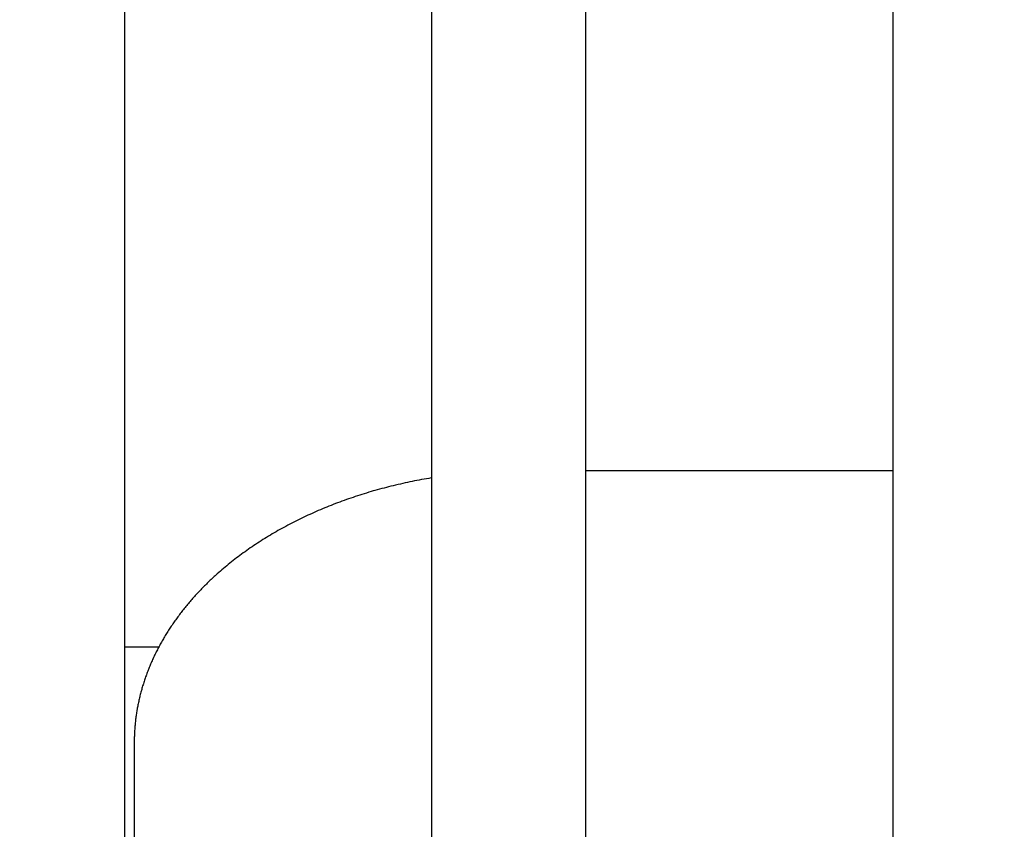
# Model space of a CAD drawing. Extents: x 0 to 594, y 0 to 420.
# Tile 21 of 119: x 99 to 104, y 286 to 290. Entities that reach past the tile are written whole.
import ezdxf

# ---------------------------------------------------------------- set-up
doc = ezdxf.new("R2010")
doc.units = 0
doc.header["$LTSCALE"] = 32.67
doc.layers.get('0').update_dxf_attribs({"linetype": 'CONTINUOUS'})
doc.styles.get("Standard").update_dxf_attribs({"font": 'txt', "width": 0.8})
doc.dimstyles.get("Standard").update_dxf_attribs({"dimtxt": 2.5, "dimasz": 2.5, "dimexe": 1.25, "dimexo": 0.625, "dimtad": 1, "dimcen": 2.5, "dimazin": 3, "dimtfac": 1, "dimtmove": 0, "dimatfit": 3})

# ---------------------------------------------------------------- blocks, each defined once
blk = doc.blocks.new('_FILLED')
at = {"color": 0, "linetype": 'BYBLOCK'}
blk.add_solid([(0, 0), (-1, 0.1429), (-1, -0.1429)], dxfattribs=at)
blk = doc.blocks.new('*D9')
at = {"color": 2, "linetype": 'CONTINUOUS'}
for p, q in [((93.7812, 281.7264), (93.7812, 307.7703)), ((159.5249, 280.5703), (159.5249, 307.7703)), ((93.7812, 306.7703), (126.653, 306.7703)), ((159.5249, 306.7703), (126.653, 306.7703))]:
    blk.add_line(p, q, dxfattribs=at)
at = {"color": 2, "linetype": 'CONTINUOUS', "xscale": 3.5, "yscale": 3.5, "zscale": 3.5, "rotation": 180}
blk.add_blockref('_FILLED', (93.7812, 306.7703), dxfattribs=at)
at = {"color": 2, "linetype": 'CONTINUOUS', "xscale": 3.5, "yscale": 3.5, "zscale": 3.5}
blk.add_blockref('_FILLED', (159.5249, 306.7703), dxfattribs=at)
at = {"color": 5, "linetype": 'CONTINUOUS', "width": 0.8}
blk.add_text('329', height=3.5, dxfattribs=at).set_placement((122.453, 307.6453))

msp = doc.modelspace()

# ---------------------------------------------------------------- linework, layer by layer
at = {"color": 7, "linetype": 'CONTINUOUS'}
for p, q in [((99.453, 295.5032), (99.453, 283.1032)), ((101.053, 283.1032), (101.053, 295.5032)), ((101.853, 295.5032), (101.853, 283.1032)), ((103.453, 283.1032), (103.453, 295.5032)), ((103.453, 287.8205), (101.853, 287.8205)), ((100.8883, 287.752), (100.8761, 287.7492)), ((100.9005, 287.7548), (100.8883, 287.752)), ((100.9128, 287.7575), (100.9005, 287.7548)), ((100.925, 287.7602), (100.9128, 287.7575)), ((100.9373, 287.7628), (100.925, 287.7602)), ((100.9497, 287.7653), (100.9373, 287.7628)), ((100.962, 287.7678), (100.9497, 287.7653)), ((100.9744, 287.7702), (100.962, 287.7678)), ((100.9868, 287.7726), (100.9744, 287.7702)), ((100.9992, 287.7749), (100.9868, 287.7726)), ((101.0116, 287.7772), (100.9992, 287.7749)), ((101.0241, 287.7794), (101.0116, 287.7772)), ((101.0366, 287.7815), (101.0241, 287.7794)), ((100.7003, 287.7016), (100.6885, 287.6979)), ((100.7121, 287.7052), (100.7003, 287.7016)), ((100.7239, 287.7088), (100.7121, 287.7052)), ((100.7357, 287.7123), (100.7239, 287.7088)), ((100.7476, 287.7157), (100.7357, 287.7123)), ((100.7555, 287.718), (100.7476, 287.7157)), ((100.7674, 287.7214), (100.7555, 287.718)), ((100.7794, 287.7247), (100.7674, 287.7214)), ((100.7914, 287.728), (100.7794, 287.7247)), ((100.8034, 287.7312), (100.7914, 287.728)), ((100.8154, 287.7343), (100.8034, 287.7312)), ((100.8275, 287.7374), (100.8154, 287.7343)), ((100.8396, 287.7404), (100.8275, 287.7374)), ((100.8517, 287.7434), (100.8396, 287.7404)), ((100.8639, 287.7464), (100.8517, 287.7434)), ((100.8761, 287.7492), (100.8639, 287.7464)), ((100.5504, 287.6498), (100.5391, 287.6454)), ((100.5617, 287.6541), (100.5504, 287.6498)), ((100.573, 287.6583), (100.5617, 287.6541)), ((100.5844, 287.6625), (100.573, 287.6583)), ((100.5958, 287.6667), (100.5844, 287.6625)), ((100.6073, 287.6707), (100.5958, 287.6667)), ((100.6188, 287.6748), (100.6073, 287.6707)), ((100.6303, 287.6788), (100.6188, 287.6748)), ((100.6419, 287.6827), (100.6303, 287.6788)), ((100.6535, 287.6866), (100.6419, 287.6827)), ((100.6651, 287.6904), (100.6535, 287.6866)), ((100.6768, 287.6942), (100.6651, 287.6904)), ((100.6885, 287.6979), (100.6768, 287.6942)), ((100.4286, 287.5991), (100.4178, 287.5942)), ((100.4395, 287.604), (100.4286, 287.5991)), ((100.4504, 287.6088), (100.4395, 287.604)), ((100.4613, 287.6135), (100.4504, 287.6088)), ((100.4723, 287.6182), (100.4613, 287.6135)), ((100.4833, 287.6229), (100.4723, 287.6182)), ((100.4944, 287.6275), (100.4833, 287.6229)), ((100.5055, 287.6321), (100.4944, 287.6275)), ((100.5167, 287.6366), (100.5055, 287.6321)), ((100.5279, 287.641), (100.5167, 287.6366)), ((100.5391, 287.6454), (100.5279, 287.641)), ((100.3226, 287.5479), (100.3123, 287.5426)), ((100.333, 287.5533), (100.3226, 287.5479)), ((100.3435, 287.5586), (100.333, 287.5533)), ((100.3539, 287.5638), (100.3435, 287.5586)), ((100.3645, 287.569), (100.3539, 287.5638)), ((100.3751, 287.5741), (100.3645, 287.569)), ((100.3857, 287.5792), (100.3751, 287.5741)), ((100.3964, 287.5843), (100.3857, 287.5792)), ((100.4071, 287.5893), (100.3964, 287.5843)), ((100.4178, 287.5942), (100.4071, 287.5893)), ((100.2314, 287.4978), (100.2215, 287.492)), ((100.2413, 287.5036), (100.2314, 287.4978)), ((100.2513, 287.5093), (100.2413, 287.5036)), ((100.2613, 287.5149), (100.2513, 287.5093)), ((100.2714, 287.5206), (100.2613, 287.5149)), ((100.2816, 287.5261), (100.2714, 287.5206)), ((100.2918, 287.5316), (100.2816, 287.5261)), ((100.302, 287.5371), (100.2918, 287.5316)), ((100.3123, 287.5426), (100.302, 287.5371)), ((100.1443, 287.4441), (100.135, 287.4379)), ((100.1538, 287.4502), (100.1443, 287.4441)), ((100.1633, 287.4563), (100.1538, 287.4502)), ((100.1729, 287.4624), (100.1633, 287.4563)), ((100.1825, 287.4684), (100.1729, 287.4624)), ((100.1921, 287.4744), (100.1825, 287.4684)), ((100.2019, 287.4803), (100.1921, 287.4744)), ((100.2117, 287.4862), (100.2019, 287.4803)), ((100.2215, 287.492), (100.2117, 287.4862)), ((100.0708, 287.3934), (100.0619, 287.3869)), ((100.0798, 287.3999), (100.0708, 287.3934)), ((100.0888, 287.4063), (100.0798, 287.3999)), ((100.0979, 287.4127), (100.0888, 287.4063)), ((100.1071, 287.4191), (100.0979, 287.4127)), ((100.1163, 287.4254), (100.1071, 287.4191)), ((100.1256, 287.4317), (100.1163, 287.4254)), ((100.135, 287.4379), (100.1256, 287.4317)), ((100.0095, 287.3469), (100.001, 287.3401)), ((100.0181, 287.3536), (100.0095, 287.3469)), ((100.0267, 287.3604), (100.0181, 287.3536)), ((100.0354, 287.3671), (100.0267, 287.3604)), ((100.0442, 287.3737), (100.0354, 287.3671)), ((100.053, 287.3803), (100.0442, 287.3737)), ((100.0619, 287.3869), (100.053, 287.3803)), ((99.9432, 287.2914), (99.9352, 287.2843)), ((99.9513, 287.2985), (99.9432, 287.2914)), ((99.9594, 287.3055), (99.9513, 287.2985)), ((99.9676, 287.3125), (99.9594, 287.3055)), ((99.9759, 287.3195), (99.9676, 287.3125)), ((99.9842, 287.3264), (99.9759, 287.3195)), ((99.9926, 287.3333), (99.9842, 287.3264)), ((100.001, 287.3401), (99.9926, 287.3333)), ((99.8885, 287.241), (99.8835, 287.2361)), ((99.8936, 287.2459), (99.8885, 287.241)), ((99.8987, 287.2507), (99.8936, 287.2459)), ((99.9038, 287.2556), (99.8987, 287.2507)), ((99.909, 287.2604), (99.9038, 287.2556)), ((99.9142, 287.2652), (99.909, 287.2604)), ((99.9194, 287.27), (99.9142, 287.2652)), ((99.9246, 287.2748), (99.9194, 287.27)), ((99.9299, 287.2796), (99.9246, 287.2748)), ((99.9352, 287.2843), (99.9299, 287.2796)), ((99.8395, 287.1914), (99.8348, 287.1863)), ((99.8443, 287.1964), (99.8395, 287.1914)), ((99.8491, 287.2014), (99.8443, 287.1964)), ((99.8539, 287.2064), (99.8491, 287.2014)), ((99.8588, 287.2114), (99.8539, 287.2064)), ((99.8637, 287.2164), (99.8588, 287.2114)), ((99.8686, 287.2213), (99.8637, 287.2164)), ((99.8735, 287.2263), (99.8686, 287.2213)), ((99.8785, 287.2312), (99.8735, 287.2263)), ((99.8835, 287.2361), (99.8785, 287.2312)), ((99.7935, 287.1403), (99.7891, 287.1351)), ((99.798, 287.1455), (99.7935, 287.1403)), ((99.8025, 287.1506), (99.798, 287.1455)), ((99.807, 287.1558), (99.8025, 287.1506)), ((99.8116, 287.1609), (99.807, 287.1558)), ((99.8161, 287.166), (99.8116, 287.1609)), ((99.8207, 287.1711), (99.8161, 287.166)), ((99.8254, 287.1762), (99.8207, 287.1711)), ((99.8301, 287.1813), (99.8254, 287.1762)), ((99.8348, 287.1863), (99.8301, 287.1813)), ((99.7507, 287.0879), (99.7466, 287.0826)), ((99.7548, 287.0932), (99.7507, 287.0879)), ((99.759, 287.0985), (99.7548, 287.0932)), ((99.7632, 287.1038), (99.759, 287.0985)), ((99.7674, 287.109), (99.7632, 287.1038)), ((99.7717, 287.1143), (99.7674, 287.109)), ((99.776, 287.1195), (99.7717, 287.1143)), ((99.7803, 287.1247), (99.776, 287.1195)), ((99.7847, 287.1299), (99.7803, 287.1247)), ((99.7891, 287.1351), (99.7847, 287.1299)), ((99.711, 287.0343), (99.7073, 287.0289)), ((99.7149, 287.0397), (99.711, 287.0343)), ((99.7187, 287.0451), (99.7149, 287.0397)), ((99.7226, 287.0505), (99.7187, 287.0451)), ((99.7265, 287.0559), (99.7226, 287.0505)), ((99.7305, 287.0613), (99.7265, 287.0559)), ((99.7344, 287.0666), (99.7305, 287.0613)), ((99.7384, 287.072), (99.7344, 287.0666)), ((99.7425, 287.0773), (99.7384, 287.072)), ((99.7466, 287.0826), (99.7425, 287.0773)), ((99.6782, 286.985), (99.6747, 286.9795)), ((99.6817, 286.9905), (99.6782, 286.985)), ((99.6852, 286.996), (99.6817, 286.9905)), ((99.6888, 287.0015), (99.6852, 286.996)), ((99.6924, 287.007), (99.6888, 287.0015)), ((99.6961, 287.0125), (99.6924, 287.007)), ((99.6998, 287.018), (99.6961, 287.0125)), ((99.7035, 287.0234), (99.6998, 287.018)), ((99.7073, 287.0289), (99.7035, 287.0234)), ((99.648, 286.9349), (99.6448, 286.9293)), ((99.6512, 286.9405), (99.648, 286.9349)), ((99.6545, 286.9461), (99.6512, 286.9405)), ((99.6578, 286.9517), (99.6545, 286.9461)), ((99.6611, 286.9573), (99.6578, 286.9517)), ((99.6644, 286.9628), (99.6611, 286.9573)), ((99.6678, 286.9684), (99.6644, 286.9628)), ((99.6712, 286.974), (99.6678, 286.9684)), ((99.6747, 286.9795), (99.6712, 286.974)), ((99.6306, 286.9032), (99.453, 286.9032)), ((99.6206, 286.884), (99.6177, 286.8783)), ((99.6235, 286.8897), (99.6206, 286.884)), ((99.6264, 286.8954), (99.6235, 286.8897)), ((99.6294, 286.901), (99.6264, 286.8954)), ((99.6324, 286.9067), (99.6294, 286.901)), ((99.6355, 286.9124), (99.6324, 286.9067)), ((99.6386, 286.918), (99.6355, 286.9124)), ((99.6417, 286.9236), (99.6386, 286.918)), ((99.6448, 286.9293), (99.6417, 286.9236)), ((99.596, 286.8324), (99.5934, 286.8266)), ((99.5986, 286.8381), (99.596, 286.8324)), ((99.6012, 286.8439), (99.5986, 286.8381)), ((99.6039, 286.8496), (99.6012, 286.8439)), ((99.6066, 286.8554), (99.6039, 286.8496)), ((99.6093, 286.8611), (99.6066, 286.8554)), ((99.6121, 286.8669), (99.6093, 286.8611)), ((99.6149, 286.8726), (99.6121, 286.8669)), ((99.6177, 286.8783), (99.6149, 286.8726)), ((99.5731, 286.7772), (99.5708, 286.7714)), ((99.5788, 286.7918), (99.5765, 286.786)), ((99.5811, 286.7976), (99.5788, 286.7918)), ((99.5835, 286.8034), (99.5811, 286.7976)), ((99.5859, 286.8092), (99.5835, 286.8034)), ((99.5884, 286.815), (99.5859, 286.8092)), ((99.5909, 286.8208), (99.5884, 286.815)), ((99.5934, 286.8266), (99.5909, 286.8208)), ((99.5562, 286.7303), (99.5543, 286.7244)), ((99.5582, 286.7362), (99.5562, 286.7303)), ((99.5602, 286.742), (99.5582, 286.7362)), ((99.5623, 286.7479), (99.5602, 286.742)), ((99.5644, 286.7538), (99.5623, 286.7479)), ((99.5665, 286.7596), (99.5644, 286.7538)), ((99.5686, 286.7655), (99.5665, 286.7596)), ((99.5708, 286.7714), (99.5686, 286.7655)), ((99.5417, 286.6829), (99.54, 286.677)), ((99.5434, 286.6889), (99.5417, 286.6829)), ((99.5451, 286.6948), (99.5434, 286.6889)), ((99.5469, 286.7007), (99.5451, 286.6948)), ((99.5487, 286.7066), (99.5469, 286.7007)), ((99.5505, 286.7126), (99.5487, 286.7066)), ((99.5524, 286.7185), (99.5505, 286.7126)), ((99.5543, 286.7244), (99.5524, 286.7185)), ((99.5274, 286.6263), (99.5261, 286.6204)), ((99.5288, 286.6323), (99.5274, 286.6263)), ((99.5301, 286.6383), (99.5288, 286.6323)), ((99.5316, 286.6443), (99.5301, 286.6383)), ((99.533, 286.6502), (99.5316, 286.6443)), ((99.5345, 286.6562), (99.533, 286.6502)), ((99.536, 286.6621), (99.5345, 286.6562)), ((99.5376, 286.6681), (99.536, 286.6621)), ((99.519, 286.5844), (99.5179, 286.5784)), ((99.5201, 286.5904), (99.519, 286.5844)), ((99.5212, 286.5964), (99.5201, 286.5904)), ((99.5224, 286.6024), (99.5212, 286.5964)), ((99.5236, 286.6084), (99.5224, 286.6024)), ((99.5248, 286.6144), (99.5236, 286.6084)), ((99.5261, 286.6204), (99.5248, 286.6144)), ((99.5097, 286.5212), (99.509, 286.5152)), ((99.5104, 286.5272), (99.5097, 286.5212)), ((99.5111, 286.5332), (99.5104, 286.5272)), ((99.5119, 286.5393), (99.5111, 286.5332)), ((99.5127, 286.5453), (99.5119, 286.5393)), ((99.5136, 286.5513), (99.5127, 286.5453)), ((99.5145, 286.5573), (99.5136, 286.5513)), ((99.5154, 286.5634), (99.5145, 286.5573)), ((99.5164, 286.5694), (99.5154, 286.5634)), ((99.5051, 286.4698), (99.5047, 286.4638)), ((99.5055, 286.4759), (99.5051, 286.4698)), ((99.5066, 286.491), (99.5061, 286.485)), ((99.5072, 286.497), (99.5066, 286.491)), ((99.5077, 286.5031), (99.5072, 286.497)), ((99.5083, 286.5091), (99.5077, 286.5031)), ((99.509, 286.5152), (99.5083, 286.5091)), ((99.5032, 286.4214), (99.5031, 286.4154)), ((99.5033, 286.4275), (99.5032, 286.4214)), ((99.5034, 286.4335), (99.5033, 286.4275)), ((99.5036, 286.4396), (99.5034, 286.4335)), ((99.5038, 286.4456), (99.5036, 286.4396)), ((99.5041, 286.4517), (99.5038, 286.4456)), ((99.5044, 286.4577), (99.5041, 286.4517)), ((99.5047, 286.4638), (99.5044, 286.4577)), ((99.5031, 286.4093), (99.503, 282.8262)), ((99.5031, 286.4154), (99.5031, 286.4093))]:
    msp.add_line(p, q, dxfattribs=at)
for points in [[(101.053, 287.7843), (101.0491, 287.7836), (101.0366, 287.7815)], [(99.5765, 286.786), (99.5753, 286.783), (99.5731, 286.7772)], [(99.54, 286.677), (99.5392, 286.674), (99.5376, 286.6681)], [(99.5179, 286.5784), (99.5174, 286.5754), (99.5164, 286.5694)], [(99.5061, 286.485), (99.5059, 286.4819), (99.5055, 286.4759)]]:
    msp.add_lwpolyline(points, dxfattribs=at)

# ---------------------------------------------------------------- dimensions: what is measured, and where the dimension line sits
at = {"color": 2, "linetype": 'CONTINUOUS'}
dim = msp.add_linear_dim(base=(159.5249, 306.7703), p1=(93.7812, 281.7264), p2=(159.5249, 280.5703), dimstyle='Standard', dxfattribs=at)
dim.commit()
dim.dimension.update_dxf_attribs({"geometry": '*D9', "text_midpoint": (126.653, 309.3953), "dimtype": 128})

doc.saveas('drawing.dxf')
